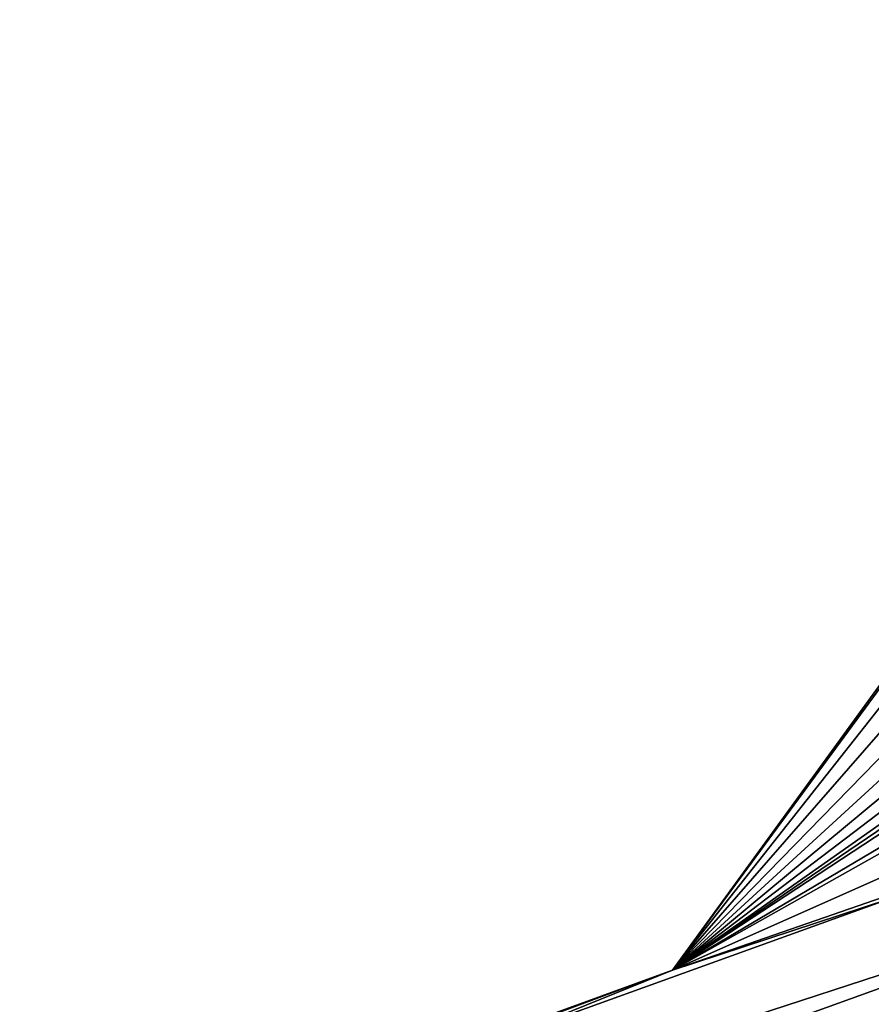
# Model space of a CAD drawing. Header units: millimetres. Extents: x -25 to 242, y -2 to 166.
# Tile 4 of 47: x -7.4 to -5.89, y 103.15 to 104.9. Entities that reach past the tile are written whole.
import ezdxf

# ---------------------------------------------------------------- set-up
doc = ezdxf.new("R2010")
doc.units = ezdxf.units.MM
doc.header["$LTSCALE"] = 26.699852
for name, color, linetype in [('63', 7, 'CONTINUOUS'), ('96', 7, 'CONTINUOUS'), ('97', 7, 'CONTINUOUS')]:
    doc.layers.add(name, color=color, linetype=linetype)

msp = doc.modelspace()

# ---------------------------------------------------------------- linework, layer by layer
at = {"layer": '63', "linetype": 'CONTINUOUS'}
for points in [[(-1.1235, 104.8962, -22.2761), (-6.2419, 103.2142, -21.8344), (-2.8386, 104.7263, -7.435), (-1.1235, 104.8962, -22.2761)], [(-2.8386, 104.7263, -7.435), (-6.2419, 103.2142, -21.8344), (-4.5764, 104.1512, -7.435), (-2.8386, 104.7263, -7.435)], [(-4.5764, 104.1512, -7.435), (-6.2419, 103.2142, -21.8344), (-4.615, 104.1762, 3.193), (-4.5764, 104.1512, -7.435)], [(-4.615, 104.1762, 3.193), (-6.2419, 103.2142, -21.8344), (-4.9246, 104.0792, -0.211), (-4.615, 104.1762, 3.193)], [(-4.9246, 104.0792, -0.211), (-6.2419, 103.2142, -21.8344), (-5.0097, 104.0499, -0.211), (-4.9246, 104.0792, -0.211)], [(-5.0097, 104.0499, -0.211), (-6.2419, 103.2142, -21.8344), (-5.0949, 104.0206, -0.211), (-5.0097, 104.0499, -0.211)], [(-5.0949, 104.0206, -0.211), (-6.2419, 103.2142, -21.8344), (-5.2535, 103.9659, -0.0275), (-5.0949, 104.0206, -0.211)], [(-5.2535, 103.9659, -0.0275), (-6.2419, 103.2142, -21.8344), (-5.3965, 103.9163, 0.1901), (-5.2535, 103.9659, -0.0275)], [(-5.3965, 103.9163, 0.1901), (-6.2419, 103.2142, -21.8344), (-5.5251, 103.8715, 0.4435), (-5.3965, 103.9163, 0.1901)], [(-5.5251, 103.8715, 0.4435), (-6.2419, 103.2142, -21.8344), (-5.64, 103.831, 0.7345), (-5.5251, 103.8715, 0.4435)], [(-5.64, 103.831, 0.7345), (-6.2419, 103.2142, -21.8344), (-5.7321, 103.7983, 1.0459), (-5.64, 103.831, 0.7345)], [(-5.7321, 103.7983, 1.0459), (-6.2419, 103.2142, -21.8344), (-5.8004, 103.7737, 1.3752), (-5.7321, 103.7983, 1.0459)], [(-5.8004, 103.7737, 1.3752), (-6.2419, 103.2142, -21.8344), (-5.8419, 103.7582, 1.7188), (-5.8004, 103.7737, 1.3752)], [(-5.8419, 103.7582, 1.7188), (-6.2419, 103.2142, -21.8344), (-5.8488, 103.7548, 2.0217), (-5.8419, 103.7582, 1.7188)], [(-6.2419, 103.2142, -21.8344), (-5.3766, 103.5138, 21.9847), (-5.8488, 103.7548, 2.0217), (-6.2419, 103.2142, -21.8344)], [(-9.5841, 101.9969, 20.9486), (-5.3766, 103.5138, 21.9847), (-6.2419, 103.2142, -21.8344), (-9.5841, 101.9969, 20.9486)], [(-11.5164, 101.2489, -20.1942), (-9.5841, 101.9969, 20.9486), (-6.2419, 103.2142, -21.8344), (-11.5164, 101.2489, -20.1942)]]:
    msp.add_3dface(points, dxfattribs=at)
at = {"layer": '96', "linetype": 'CONTINUOUS'}
for points in [[(-6.2419, 103.2142, -21.8344), (-1.1235, 104.8962, -22.2761), (-9.9933, 101.6976, -21.1286), (-6.2419, 103.2142, -21.8344)], [(-1.1235, 104.8962, -22.2761), (-1.0791, 104.7693, -22.5996), (-9.9933, 101.6976, -21.1286), (-1.1235, 104.8962, -22.2761)], [(-1.0791, 104.7693, -22.5996), (-9.5865, 101.5719, -21.3945), (-9.9933, 101.6976, -21.1286), (-1.0791, 104.7693, -22.5996)], [(-5.2942, 103.0939, -22.4578), (-9.5865, 101.5719, -21.3945), (-1.0791, 104.7693, -22.5996), (-5.2942, 103.0939, -22.4578)], [(-11.5164, 101.2489, -20.1942), (-6.2419, 103.2142, -21.8344), (-9.9933, 101.6976, -21.1286), (-11.5164, 101.2489, -20.1942)]]:
    msp.add_3dface(points, dxfattribs=at)
at = {"layer": '97', "linetype": 'CONTINUOUS'}
for points in [[(-9.5841, 101.9969, 20.9486), (-9.9931, 101.6977, 21.1286), (-1.0791, 104.7693, 22.5996), (-9.5841, 101.9969, 20.9486)], [(-9.9931, 101.6977, 21.1286), (-0.9844, 104.4701, 22.7555), (-1.0791, 104.7693, 22.5996), (-9.9931, 101.6977, 21.1286)], [(-5.3766, 103.5138, 21.9847), (-9.5841, 101.9969, 20.9486), (-1.0791, 104.7693, 22.5996), (-5.3766, 103.5138, 21.9847)], [(-5.3051, 103.0902, 22.4561), (-0.9844, 104.4701, 22.7555), (-9.9931, 101.6977, 21.1286), (-5.3051, 103.0902, 22.4561)]]:
    msp.add_3dface(points, dxfattribs=at)

doc.saveas('drawing.dxf')
